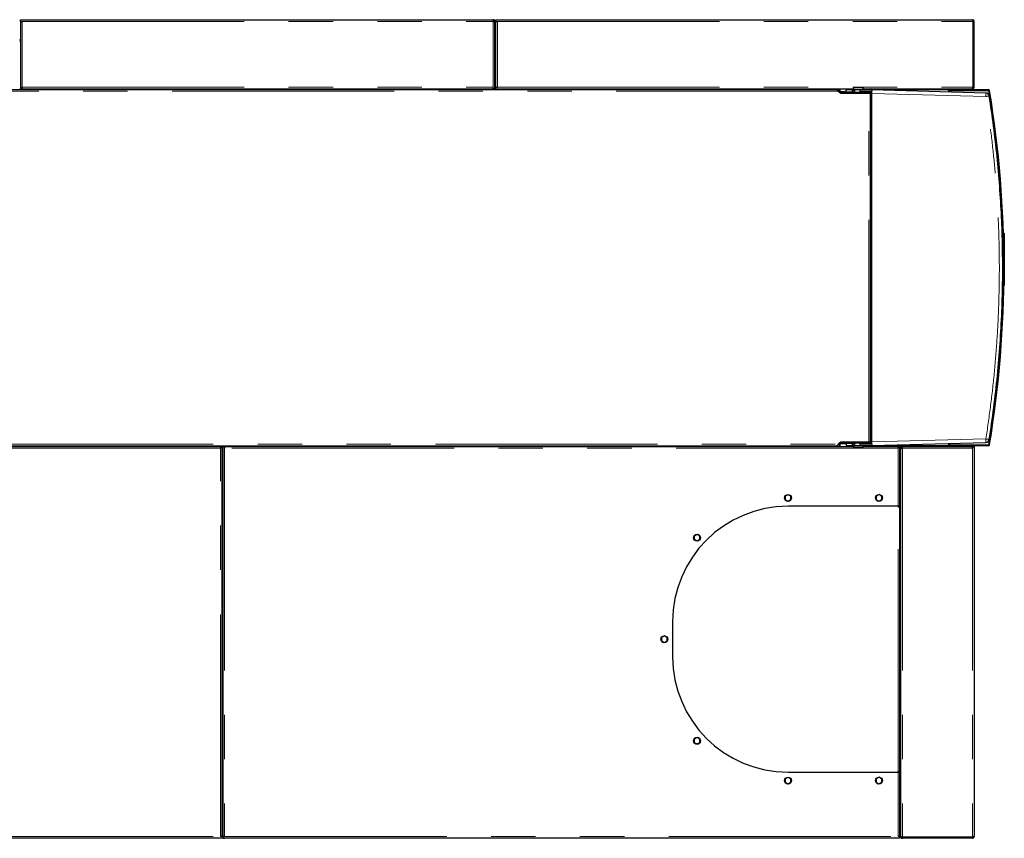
# Model space of a CAD drawing. Header units: millimetres. Extents: x 26 to 239, y 85 to 160.
# Tile 59 of 72: x 164 to 192, y 137 to 160. Entities that reach past the tile are written whole.
import ezdxf

# ---------------------------------------------------------------- set-up
doc = ezdxf.new("R2010")
doc.units = ezdxf.units.MM
doc.linetypes.add('PHANTOM', pattern=[12.7, 6.35, -1.27, 1.27, -1.27, 1.27, -1.27])

msp = doc.modelspace()

# ---------------------------------------------------------------- linework, layer by layer
at = {"color": 7, "linetype": 'Continuous', "lineweight": 25}
for p, q in [((164.067, 159.992), (164.067, 160.042)), ((164.067, 160.042), (164.117, 160.042)), ((164.067, 159.992), (164.117, 159.992)), ((164.067, 159.992), (164.067, 159.977)), ((164.067, 159.977), (164.067, 158.062)), ((164.092, 159.987), (164.092, 159.992)), ((164.117, 160.042), (177.587, 160.042)), ((177.587, 160.042), (177.587, 159.992)), ((177.637, 159.992), (177.612, 159.992)), ((177.612, 159.992), (177.612, 159.987)), ((177.637, 159.977), (177.637, 159.992)), ((177.637, 158.062), (177.637, 159.977)), ((177.657, 160.042), (177.707, 160.042)), ((177.657, 159.992), (177.657, 160.042)), ((177.657, 159.992), (177.707, 159.992)), ((177.657, 159.992), (177.657, 159.977)), ((177.657, 158.112), (177.657, 159.977)), ((177.682, 159.992), (177.682, 159.987)), ((177.707, 160.042), (191.287, 160.042)), ((191.305, 159.992), (191.305, 158.112)), ((191.337, 159.992), (191.312, 159.992)), ((191.312, 159.992), (191.312, 158.112)), ((191.337, 158.112), (191.337, 159.992)), ((177.657, 159.725), (177.636, 159.731)), ((177.637, 159.734), (177.637, 159.735)), ((177.649, 159.732), (177.648, 159.728)), ((164.067, 159.407), (164.047, 159.407)), ((177.657, 159.407), (177.637, 159.407)), ((177.653, 159.422), (177.656, 159.42)), ((177.657, 159.419), (177.656, 159.42)), ((187.408, 158.041), (150.502, 158.041)), ((164.047, 158.062), (164.067, 158.062)), ((164.117, 158.062), (164.067, 158.062)), ((164.117, 158.062), (164.117, 158.112)), ((164.117, 158.062), (177.587, 158.062)), ((165.463, 158.062), (165.463, 158.041)), ((165.515, 158.062), (165.515, 158.041)), ((165.619, 158.062), (165.619, 158.041)), ((165.671, 158.062), (165.671, 158.041)), ((175.463, 158.062), (175.463, 158.041)), ((175.515, 158.062), (175.515, 158.041)), ((175.619, 158.062), (175.619, 158.041)), ((175.671, 158.062), (175.671, 158.041)), ((177.587, 158.062), (177.587, 158.112)), ((177.637, 158.062), (177.587, 158.062)), ((177.637, 158.062), (177.657, 158.062)), ((177.657, 158.062), (177.657, 158.112)), ((177.657, 158.112), (177.707, 158.112)), ((177.657, 158.062), (187.89, 158.062)), ((178.733, 158.062), (178.733, 158.041)), ((178.785, 158.062), (178.785, 158.041)), ((178.889, 158.062), (178.889, 158.041)), ((178.941, 158.062), (178.941, 158.041)), ((186.733, 158.062), (186.733, 158.041)), ((186.785, 158.062), (186.785, 158.041)), ((186.889, 158.062), (186.889, 158.041)), ((186.941, 158.062), (186.941, 158.041)), ((187.302, 158.041), (187.302, 158.062)), ((187.494, 157.968), (187.434, 158.028)), ((187.453, 157.996), (187.522, 157.937)), ((187.477, 158.062), (187.477, 157.986)), ((187.491, 157.964), (187.494, 157.968)), ((187.512, 157.986), (187.512, 158.062)), ((187.512, 157.986), (187.512, 157.961)), ((187.527, 157.961), (187.512, 157.961)), ((187.512, 157.945), (187.512, 157.961)), ((187.527, 157.941), (187.527, 157.961)), ((188.357, 157.961), (187.527, 157.961)), ((187.676, 157.972), (187.676, 158.032)), ((187.856, 158.032), (187.676, 158.032)), ((187.856, 157.972), (187.676, 157.972)), ((187.856, 157.972), (187.856, 158.032)), ((187.856, 158.032), (187.866, 158.032)), ((187.866, 157.972), (187.856, 157.972)), ((187.866, 158.032), (187.866, 157.972)), ((187.873, 158.032), (187.866, 158.032)), ((187.866, 157.972), (187.873, 157.972)), ((187.873, 157.972), (187.873, 158.032)), ((187.873, 158.032), (187.92, 158.032)), ((187.92, 157.972), (187.873, 157.972)), ((187.89, 158.071), (187.89, 158.045)), ((187.89, 158.071), (187.891, 158.071)), ((187.89, 158.045), (187.894, 158.041)), ((187.89, 158.045), (188.17, 158.045)), ((187.891, 158.097), (187.895, 158.101)), ((188.169, 158.097), (187.891, 158.097)), ((187.891, 158.097), (187.891, 158.071)), ((188.166, 158.041), (187.894, 158.041)), ((187.895, 158.101), (188.165, 158.101)), ((187.92, 158.041), (187.92, 157.965)), ((187.92, 158.032), (187.92, 157.972)), ((187.92, 158.032), (187.92, 158.032)), ((187.92, 157.972), (187.92, 157.972)), ((187.92, 157.965), (187.924, 157.961)), ((187.92, 157.965), (188.14, 157.965)), ((188.082, 158.032), (188.077, 158.026)), ((188.081, 158.017), (188.077, 158.026)), ((188.077, 157.972), (188.077, 158.026)), ((188.077, 157.972), (188.08, 157.972)), ((188.08, 157.999), (188.081, 158.017)), ((188.08, 157.999), (188.416, 157.999)), ((188.08, 157.972), (188.08, 157.999)), ((188.416, 157.972), (188.08, 157.972)), ((188.416, 158.032), (188.082, 158.032)), ((188.136, 157.961), (188.14, 157.965)), ((188.14, 158.032), (188.14, 158.041)), ((188.14, 157.965), (188.14, 157.972)), ((188.165, 158.101), (188.169, 158.097)), ((188.166, 158.041), (188.17, 158.045)), ((188.169, 158.071), (188.169, 158.097)), ((188.169, 158.071), (188.17, 158.071)), ((188.17, 158.045), (188.17, 158.071)), ((188.17, 158.062), (191.273, 158.062)), ((188.357, 158.062), (188.357, 158.032)), ((188.357, 157.961), (188.357, 157.972)), ((188.357, 157.941), (188.357, 157.961)), ((188.366, 157.972), (188.366, 157.937)), ((188.381, 157.972), (188.381, 157.932)), ((191.674, 157.946), (188.416, 158.032)), ((188.416, 157.932), (188.416, 157.999)), ((190.595, 158.032), (190.595, 158.022)), ((190.595, 158.022), (190.608, 158.022)), ((190.608, 158.022), (190.617, 158.022)), ((190.609, 158.059), (190.609, 158.062)), ((190.617, 158.022), (190.617, 158.002)), ((190.617, 157.974), (190.617, 158.002)), ((190.637, 158.002), (190.637, 157.973)), ((190.637, 157.973), (190.637, 157.992)), ((190.657, 158.042), (191.742, 158.042)), ((191.742, 158.022), (190.657, 158.022)), ((190.667, 158.022), (191.73, 158.022)), ((191.273, 158.062), (191.287, 158.062)), ((191.287, 158.062), (191.287, 158.074)), ((191.312, 158.112), (191.337, 158.112)), ((191.73, 158.022), (191.77, 157.982)), ((187.527, 157.941), (187.517, 157.941)), ((187.522, 157.937), (188.327, 157.937)), ((188.357, 157.941), (187.527, 157.941)), ((188.03, 157.937), (188.03, 157.941)), ((188.21, 157.941), (188.208, 157.937)), ((188.22, 157.941), (188.22, 157.937)), ((188.277, 157.937), (188.277, 157.941)), ((188.327, 157.937), (188.372, 157.937)), ((188.372, 147.967), (188.372, 157.937)), ((188.372, 157.932), (188.381, 157.932)), ((188.416, 147.971), (188.416, 157.932)), ((192.181, 153.922), (192.181, 153.942)), ((192.181, 153.942), (192.201, 153.942)), ((192.181, 153.922), (192.181, 153.744)), ((192.201, 153.942), (192.201, 153.922)), ((192.201, 153.922), (192.201, 152.462)), ((192.146, 153.679), (192.146, 153.706)), ((192.201, 152.442), (192.187, 152.442)), ((192.201, 152.462), (192.201, 152.442)), ((192.146, 152.198), (192.146, 152.293)), ((150.502, 147.862), (187.408, 147.862)), ((150.527, 147.842), (169.787, 147.842)), ((169.787, 147.842), (169.837, 147.842)), ((169.787, 147.842), (169.787, 147.792)), ((169.837, 136.706), (169.837, 147.842)), ((169.857, 147.842), (169.857, 136.706)), ((169.857, 147.842), (169.907, 147.842)), ((169.907, 147.842), (169.907, 147.792)), ((169.907, 147.842), (187.884, 147.842)), ((187.302, 147.842), (187.302, 147.862)), ((187.434, 147.875), (187.494, 147.935)), ((187.522, 147.967), (187.453, 147.907)), ((187.477, 147.917), (187.477, 147.842)), ((187.494, 147.935), (187.491, 147.939)), ((187.512, 147.942), (187.512, 147.958)), ((187.512, 147.942), (187.527, 147.942)), ((187.512, 147.942), (187.512, 147.917)), ((187.512, 147.842), (187.512, 147.917)), ((187.517, 147.962), (187.527, 147.962)), ((188.327, 147.967), (187.522, 147.967)), ((187.527, 147.962), (187.527, 147.942)), ((187.527, 147.962), (188.357, 147.962)), ((187.527, 147.942), (188.357, 147.942)), ((187.676, 147.932), (187.676, 147.872)), ((187.676, 147.932), (187.856, 147.932)), ((187.676, 147.872), (187.856, 147.872)), ((187.856, 147.872), (187.856, 147.932)), ((187.856, 147.932), (187.866, 147.932)), ((187.866, 147.872), (187.856, 147.872)), ((187.866, 147.932), (187.866, 147.872)), ((187.873, 147.932), (187.866, 147.932)), ((187.866, 147.872), (187.873, 147.872)), ((187.873, 147.872), (187.873, 147.932)), ((187.873, 147.932), (187.914, 147.932)), ((187.914, 147.872), (187.873, 147.872)), ((187.888, 147.862), (187.884, 147.858)), ((187.884, 147.858), (187.884, 147.832)), ((188.164, 147.858), (187.884, 147.858)), ((187.885, 147.832), (187.884, 147.832)), ((187.885, 147.832), (187.885, 147.806)), ((187.888, 147.862), (188.16, 147.862)), ((187.918, 147.942), (187.914, 147.938)), ((187.914, 147.938), (187.914, 147.862)), ((188.134, 147.938), (187.914, 147.938)), ((188.024, 147.967), (188.024, 147.962)), ((188.077, 147.877), (188.077, 147.932)), ((188.08, 147.932), (188.077, 147.932)), ((188.077, 147.877), (188.081, 147.887)), ((188.077, 147.877), (188.082, 147.872)), ((188.08, 147.904), (188.08, 147.932)), ((188.08, 147.932), (188.416, 147.932)), ((188.416, 147.904), (188.08, 147.904)), ((188.081, 147.887), (188.08, 147.904)), ((188.082, 147.872), (188.416, 147.872)), ((188.134, 147.938), (188.13, 147.942)), ((188.134, 147.932), (188.134, 147.938)), ((188.134, 147.862), (188.134, 147.872)), ((188.164, 147.858), (188.16, 147.862)), ((188.164, 147.832), (188.163, 147.832)), ((188.163, 147.806), (188.163, 147.832)), ((188.164, 147.832), (188.164, 147.858)), ((188.164, 147.842), (189.167, 147.842)), ((188.22, 147.962), (188.22, 147.967)), ((188.277, 147.962), (188.277, 147.967)), ((188.372, 147.967), (188.327, 147.967)), ((188.357, 147.962), (188.357, 147.942)), ((188.357, 147.932), (188.357, 147.942)), ((188.357, 147.872), (188.357, 147.842)), ((188.366, 147.967), (188.366, 147.932)), ((188.381, 147.972), (188.372, 147.972)), ((188.381, 147.972), (188.381, 147.932)), ((188.416, 147.904), (188.416, 147.971)), ((188.416, 147.872), (191.674, 147.957)), ((189.167, 147.842), (189.167, 147.792)), ((189.167, 147.842), (189.217, 147.842)), ((189.217, 146.132), (189.217, 147.842)), ((189.217, 147.842), (189.276, 147.842)), ((189.276, 147.842), (191.273, 147.842)), ((189.276, 147.842), (189.276, 147.817)), ((190.595, 147.882), (190.595, 147.872)), ((190.608, 147.882), (190.595, 147.882)), ((190.617, 147.882), (190.608, 147.882)), ((190.609, 147.842), (190.609, 147.844)), ((190.617, 147.902), (190.617, 147.929)), ((190.617, 147.902), (190.617, 147.882)), ((190.637, 147.912), (190.637, 147.93)), ((190.637, 147.93), (190.637, 147.902)), ((190.657, 147.882), (191.742, 147.882)), ((191.742, 147.862), (190.657, 147.862)), ((191.73, 147.882), (190.667, 147.882)), ((191.287, 147.842), (191.273, 147.842)), ((191.282, 147.817), (191.287, 147.817)), ((191.287, 147.842), (191.287, 147.792)), ((191.287, 147.842), (191.337, 147.842)), ((191.337, 147.842), (191.337, 147.792)), ((191.77, 147.922), (191.73, 147.882)), ((187.889, 147.802), (187.885, 147.806)), ((187.885, 147.806), (188.163, 147.806)), ((188.159, 147.802), (187.889, 147.802)), ((188.163, 147.806), (188.159, 147.802)), ((189.217, 147.542), (189.237, 147.542)), ((189.237, 147.802), (189.262, 147.802)), ((189.237, 147.802), (189.237, 136.693)), ((191.337, 147.792), (191.337, 136.692)), ((169.857, 147.422), (169.837, 147.422)), ((169.857, 147.342), (169.837, 147.342)), ((189.217, 147.045), (189.237, 147.045)), ((189.217, 146.993), (189.237, 146.993)), ((189.217, 146.89), (189.237, 146.89)), ((189.217, 146.838), (189.237, 146.838)), ((186.02, 146.462), (185.937, 146.421)), ((185.937, 146.421), (185.937, 146.325)), ((186.097, 146.418), (186.02, 146.462)), ((186.097, 146.322), (186.097, 146.418)), ((188.62, 146.466), (188.537, 146.418)), ((188.537, 146.418), (188.537, 146.329)), ((188.697, 146.414), (188.62, 146.466)), ((188.697, 146.325), (188.697, 146.414)), ((185.937, 146.325), (186.014, 146.281)), ((186.014, 146.281), (186.097, 146.322)), ((189.167, 146.132), (186.017, 146.132)), ((188.537, 146.329), (188.614, 146.277)), ((188.614, 146.277), (188.697, 146.325)), ((189.167, 146.112), (189.167, 146.132)), ((189.217, 146.132), (189.167, 146.132)), ((189.192, 146.112), (189.192, 146.132)), ((189.167, 146.112), (189.217, 146.112)), ((189.217, 138.552), (189.217, 146.112)), ((183.42, 145.328), (183.337, 145.28)), ((183.337, 145.28), (183.337, 145.191)), ((183.497, 145.277), (183.42, 145.328)), ((183.337, 145.191), (183.414, 145.14)), ((183.414, 145.14), (183.497, 145.188)), ((183.497, 145.188), (183.497, 145.277)), ((189.237, 143.086), (189.217, 143.086)), ((189.237, 143.046), (189.217, 143.046)), ((189.237, 143.036), (189.217, 143.036)), ((182.717, 142.832), (182.717, 141.832)), ((189.237, 142.996), (189.217, 142.996)), ((189.237, 142.981), (189.217, 142.981)), ((189.237, 142.621), (189.217, 142.621)), ((182.48, 142.426), (182.397, 142.378)), ((182.397, 142.378), (182.397, 142.289)), ((182.397, 142.289), (182.474, 142.237)), ((182.474, 142.237), (182.557, 142.285)), ((182.557, 142.374), (182.48, 142.426)), ((182.557, 142.285), (182.557, 142.374)), ((189.217, 141.861), (189.237, 141.861)), ((189.237, 141.821), (189.217, 141.821)), ((189.217, 141.061), (189.237, 141.061)), ((189.237, 141.021), (189.217, 141.021)), ((189.217, 140.261), (189.237, 140.261)), ((189.237, 140.221), (189.217, 140.221)), ((183.42, 139.52), (183.337, 139.479)), ((183.337, 139.479), (183.337, 139.383)), ((183.337, 139.383), (183.414, 139.338)), ((183.414, 139.338), (183.497, 139.379)), ((183.497, 139.475), (183.42, 139.52)), ((183.497, 139.379), (183.497, 139.475)), ((189.217, 139.461), (189.237, 139.461)), ((189.237, 139.421), (189.217, 139.421)), ((186.017, 138.532), (189.167, 138.532)), ((189.167, 138.532), (189.167, 138.552)), ((189.217, 138.552), (189.167, 138.552)), ((189.167, 138.532), (189.217, 138.532)), ((189.217, 138.661), (189.237, 138.661)), ((189.217, 136.706), (189.217, 138.532)), ((186.02, 138.382), (185.937, 138.341)), ((185.937, 138.341), (185.937, 138.245)), ((185.937, 138.245), (186.014, 138.201)), ((186.014, 138.201), (186.097, 138.242)), ((186.097, 138.338), (186.02, 138.382)), ((186.097, 138.242), (186.097, 138.338)), ((188.62, 138.386), (188.537, 138.338)), ((188.537, 138.338), (188.537, 138.249)), ((188.537, 138.249), (188.614, 138.197)), ((188.614, 138.197), (188.697, 138.245)), ((188.697, 138.334), (188.62, 138.386)), ((188.697, 138.245), (188.697, 138.334)), ((189.217, 138.301), (189.237, 138.301)), ((189.237, 138.286), (189.217, 138.286)), ((189.237, 138.246), (189.217, 138.246)), ((189.217, 138.236), (189.237, 138.236)), ((189.217, 138.196), (189.237, 138.196)), ((189.217, 138.162), (189.237, 138.162)), ((189.217, 138.042), (189.237, 138.042)), ((189.217, 137.945), (189.237, 137.945)), ((189.217, 137.893), (189.237, 137.893)), ((189.217, 137.79), (189.237, 137.79)), ((189.217, 137.738), (189.237, 137.738)), ((169.837, 137.421), (169.857, 137.421)), ((169.857, 137.282), (169.837, 137.282)), ((189.237, 137.282), (189.217, 137.282)), ((189.217, 137.065), (189.237, 137.065)), ((189.217, 137.013), (189.237, 137.013)), ((189.217, 136.91), (189.237, 136.91)), ((189.217, 136.858), (189.237, 136.858)), ((169.787, 136.642), (150.527, 136.642)), ((169.837, 136.692), (169.787, 136.692)), ((169.837, 136.642), (169.787, 136.642)), ((169.812, 136.692), (169.812, 136.696)), ((169.837, 136.692), (169.837, 136.706)), ((169.837, 136.692), (169.837, 136.642)), ((169.857, 136.706), (169.857, 136.692)), ((169.857, 136.642), (169.857, 136.692)), ((169.857, 136.692), (169.907, 136.692)), ((169.857, 136.642), (169.907, 136.642)), ((169.882, 136.696), (169.882, 136.692)), ((189.167, 136.642), (169.907, 136.642)), ((189.217, 136.692), (189.167, 136.692)), ((189.217, 136.642), (189.167, 136.642)), ((189.217, 136.692), (189.217, 136.706)), ((189.217, 136.692), (189.217, 136.642)), ((189.237, 136.692), (189.237, 136.693)), ((191.287, 136.674), (189.287, 136.674)), ((189.287, 136.667), (189.287, 136.642)), ((191.287, 136.667), (189.287, 136.667)), ((191.287, 136.642), (189.287, 136.642)), ((189.412, 136.667), (189.412, 136.674)), ((191.152, 136.667), (191.196, 136.674)), ((191.152, 136.667), (191.152, 136.674)), ((191.287, 136.667), (191.287, 136.673)), ((191.287, 136.642), (191.287, 136.667))]:
    msp.add_line(p, q, dxfattribs=at)
at = {"color": 8, "linetype": 'PHANTOM', "lineweight": 18}
for p, q in [((164.117, 159.992), (164.117, 158.112)), ((164.117, 159.992), (177.587, 159.992)), ((177.587, 158.112), (177.587, 159.992)), ((177.707, 159.992), (177.707, 158.112)), ((177.707, 159.992), (191.305, 159.992)), ((177.637, 159.546), (177.657, 159.539)), ((187.453, 157.996), (150.532, 157.996)), ((164.117, 158.112), (177.587, 158.112)), ((177.707, 158.112), (191.305, 158.112)), ((187.676, 157.986), (187.512, 157.986)), ((188.416, 158.032), (190.595, 158.032)), ((190.608, 157.974), (190.608, 158.022)), ((188.327, 147.967), (188.327, 157.937)), ((188.381, 157.932), (188.381, 147.972)), ((188.416, 157.932), (191.674, 157.846)), ((192.201, 153.922), (192.181, 153.922)), ((192.187, 152.462), (192.201, 152.462)), ((150.532, 147.907), (187.453, 147.907)), ((169.837, 147.837), (169.857, 147.837)), ((187.512, 147.917), (187.676, 147.917)), ((188.416, 147.971), (191.674, 148.057)), ((190.595, 147.872), (188.416, 147.872)), ((190.608, 147.882), (190.608, 147.929)), ((169.787, 147.792), (150.527, 147.792)), ((169.787, 136.692), (169.787, 147.792)), ((169.907, 147.792), (169.907, 136.692)), ((189.167, 147.792), (169.907, 147.792)), ((189.167, 146.132), (189.167, 147.792)), ((189.217, 147.802), (189.237, 147.802)), ((189.262, 147.802), (189.284, 147.802)), ((189.287, 147.792), (189.287, 136.674)), ((191.287, 147.792), (189.287, 147.792)), ((191.287, 147.792), (191.287, 136.674)), ((189.167, 138.552), (189.167, 146.112)), ((189.167, 136.692), (189.167, 138.532)), ((169.857, 137.362), (169.837, 137.362)), ((189.237, 137.362), (189.217, 137.362)), ((150.527, 136.692), (169.787, 136.692)), ((169.907, 136.692), (189.167, 136.692))]:
    msp.add_line(p, q, dxfattribs=at)
at = {"color": 7, "linetype": 'Continuous', "lineweight": 25, "flags": 128}
msp.add_lwpolyline([(177.657, 159.505), (177.642, 159.511), (177.637, 159.513)], dxfattribs=at)
at = {"color": 8, "linetype": 'PHANTOM', "lineweight": 18, "flags": 128}
msp.add_lwpolyline([(177.644, 159.407), (177.648, 159.412), (177.651, 159.415), (177.654, 159.418), (177.655, 159.419), (177.656, 159.42)], dxfattribs=at)
at = {"color": 7, "linetype": 'Continuous', "lineweight": 25}
for centre in [(186.017, 146.372), (188.617, 146.372), (183.417, 145.234), (182.477, 142.332), (183.417, 139.429), (186.017, 138.292), (188.617, 138.292)]:
    msp.add_circle(centre, 0.1, dxfattribs=at)
for centre, radius, start, end in [((177.367, 158.762), 1.01, 73.3194, 73.778), ((164.072, 159.472), 0.025, 180, 258.463), ((164.072, 159.472), 0.05, 240, 264.2608), ((177.662, 159.472), 0.025, 180, 258.463), ((177.662, 159.472), 0.05, 240, 264.2608), ((188.425, 158.032), 0.0595, 150.4343, 180.6271), ((188.409, 158.035), 0.0273, 98.1677, 186.3255), ((190.627, 158.033), 0.0315, 125.4077, 182.4916), ((190.657, 158.002), 0.04, 90, 180), ((190.667, 157.992), 0.03, 90, 180), ((190.657, 158.002), 0.02, 90, 180), ((191.742, 158.002), 0.04, 9.2609, 90), ((191.742, 158.002), 0.02, 9.2609, 90), ((160.771, 152.952), 31.4, 350.7391, 9.2609), ((160.775, 152.952), 31.4, 350.782, 9.218), ((160.771, 152.952), 31.42, 350.7391, 9.2609), ((191.671, 157.846), 0.1, 8.9911, 88.5), ((188.425, 147.871), 0.0595, 179.3729, 209.5657), ((188.409, 147.869), 0.0273, 173.6792, 261.8276), ((190.627, 147.87), 0.0315, 177.5084, 234.5923), ((190.657, 147.902), 0.04, 180, 270), ((190.667, 147.912), 0.03, 180, 270), ((190.657, 147.902), 0.02, 180, 270), ((191.671, 148.057), 0.1, 271.5, 351.0089), ((191.742, 147.902), 0.02, 270, 350.7391), ((191.742, 147.902), 0.04, 270, 350.7391), ((186.017, 142.832), 3.3, 90, 180), ((189.027, 144.542), 0.2, 341.8051, 18.1949), ((189.027, 143.342), 0.2, 341.8051, 18.1949), ((186.017, 141.832), 3.3, 180, 270), ((169.862, 137.357), 0.05, 95.7392, 120), ((169.862, 137.357), 0.025, 101.537, 180), ((169.862, 137.212), 0.05, 95.7392, 120), ((169.862, 137.212), 0.025, 101.537, 180), ((189.242, 137.212), 0.05, 95.7392, 120), ((189.242, 137.212), 0.025, 101.537, 180)]:
    msp.add_arc(centre, radius, start, end, dxfattribs=at)
at = {"color": 8, "linetype": 'PHANTOM', "lineweight": 18}
for centre in [(190.72, 157.896), (190.72, 148.007)]:
    msp.add_arc(centre, 0.955, 356.9991, 3.0009, dxfattribs=at)
at = {"color": 7, "linetype": 'Continuous', "lineweight": 25}
for points, knots in [([(164.067, 159.977), (164.067, 159.978), (164.068, 159.98), (164.077, 159.984), (164.09, 159.987), (164.104, 159.989), (164.113, 159.991), (164.117, 159.992)], [0, 0, 0, 0, 0.218174, 0.436308, 0.654477, 0.87265, 1, 1, 1, 1]), ([(177.637, 159.992), (177.636, 159.997), (177.635, 160.009), (177.626, 160.024), (177.613, 160.035), (177.599, 160.041), (177.59, 160.041), (177.587, 160.042)], [0, 0, 0, 0, 0.218158, 0.436325, 0.654486, 0.872646, 1, 1, 1, 1]), ([(177.612, 159.992), (177.611, 159.995), (177.611, 160), (177.606, 160.008), (177.599, 160.014), (177.592, 160.016), (177.588, 160.016), (177.587, 160.017)], [0, 0, 0, 0, 0.228385, 0.456733, 0.685026, 0.913353, 1, 1, 1, 1]), ([(177.587, 159.992), (177.592, 159.99), (177.604, 159.988), (177.619, 159.985), (177.63, 159.982), (177.636, 159.98), (177.637, 159.978), (177.637, 159.977)], [0, 0, 0, 0, 0.218143, 0.436328, 0.654481, 0.872651, 1, 1, 1, 1]), ([(177.657, 159.977), (177.657, 159.978), (177.658, 159.98), (177.667, 159.984), (177.68, 159.987), (177.694, 159.989), (177.703, 159.991), (177.707, 159.992)], [0, 0, 0, 0, 0.218176, 0.43631, 0.654474, 0.872648, 1, 1, 1, 1]), ([(191.287, 160.042), (191.288, 160.041), (191.291, 160.04), (191.295, 160.031), (191.299, 160.017), (191.302, 160.003), (191.304, 159.995), (191.305, 159.992)], [0, 0, 0, 0, 0.220241, 0.440473, 0.660739, 0.880981, 1, 1, 1, 1]), ([(191.337, 159.992), (191.336, 159.997), (191.335, 160.009), (191.326, 160.024), (191.313, 160.035), (191.299, 160.041), (191.29, 160.041), (191.287, 160.042)], [0, 0, 0, 0, 0.22024, 0.440487, 0.66071, 0.880972, 1, 1, 1, 1]), ([(191.312, 159.992), (191.311, 159.995), (191.311, 160.001), (191.306, 160.008), (191.302, 160.011), (191.3, 160.013)], [0, 0, 0, 0, 0.364389, 0.728815, 1, 1, 1, 1]), ([(191.312, 159.992), (191.311, 159.99), (191.311, 159.988), (191.308, 159.986), (191.305, 159.985), (191.305, 159.985)], [0, 0, 0, 0, 0.469591, 0.939111, 1, 1, 1, 1]), ([(187.408, 158.041), (187.412, 158.041), (187.419, 158.039), (187.431, 158.029), (187.442, 158.014), (187.45, 158.002), (187.453, 157.996)], [0, 0, 0, 0, 0.249983, 0.499994, 0.749998, 1, 1, 1, 1]), ([(187.434, 158.028), (187.432, 158.03), (187.428, 158.034), (187.422, 158.037), (187.42, 158.038)], [0, 0, 0, 0, 0.50121, 1, 1, 1, 1]), ([(187.512, 157.961), (187.51, 157.961), (187.507, 157.961), (187.502, 157.962), (187.498, 157.965), (187.496, 157.967), (187.494, 157.968)], [0, 0, 0, 0, 0.249918, 0.499995, 0.750005, 1, 1, 1, 1]), ([(188.416, 158.032), (188.416, 158.031), (188.416, 158.03), (188.416, 158.023), (188.416, 158.013), (188.416, 158.003), (188.416, 157.999)], [0, 0, 0, 0, 0.260162, 0.513528, 0.760151, 1, 1, 1, 1]), ([(191.305, 158.112), (191.302, 158.105), (191.297, 158.093), (191.29, 158.077), (191.282, 158.066), (191.277, 158.062), (191.273, 158.062), (191.273, 158.062)], [0, 0, 0, 0, 0.231974, 0.46401, 0.696069, 0.928106, 1, 1, 1, 1]), ([(191.287, 158.062), (191.293, 158.062), (191.305, 158.063), (191.321, 158.073), (191.332, 158.088), (191.336, 158.102), (191.337, 158.11), (191.337, 158.112)], [0, 0, 0, 0, 0.231982, 0.464016, 0.696062, 0.928096, 1, 1, 1, 1]), ([(191.294, 158.088), (191.295, 158.088), (191.299, 158.089), (191.306, 158.094), (191.311, 158.103), (191.311, 158.109), (191.312, 158.112)], [0, 0, 0, 0, 0.058998, 0.407412, 0.756069, 1, 1, 1, 1]), ([(191.301, 158.103), (191.303, 158.103), (191.306, 158.103), (191.309, 158.104), (191.311, 158.104)], [0, 0, 0, 0, 0.466969, 1, 1, 1, 1]), ([(191.302, 158.105), (191.303, 158.106), (191.306, 158.107), (191.31, 158.109), (191.311, 158.111), (191.312, 158.112)], [0, 0, 0, 0, 0.126198, 0.56308, 1, 1, 1, 1]), ([(191.77, 148.041), (191.816, 148.345), (191.906, 148.953), (192.009, 149.868), (192.086, 150.786), (192.136, 151.704), (192.159, 152.623), (192.155, 153.525), (192.126, 154.409), (192.074, 155.275), (191.998, 156.139), (191.899, 157.002), (191.813, 157.575), (191.77, 157.862)], [0, 0, 0, 0, 0.09349, 0.186908, 0.280254, 0.373528, 0.46673, 0.55989, 0.647785, 0.735743, 0.823765, 0.911851, 1, 1, 1, 1]), ([(187.453, 147.907), (187.45, 147.901), (187.442, 147.889), (187.431, 147.874), (187.419, 147.864), (187.412, 147.862), (187.408, 147.862)], [0, 0, 0, 0, 0.250002, 0.500006, 0.750017, 1, 1, 1, 1]), ([(187.42, 147.865), (187.422, 147.866), (187.428, 147.869), (187.432, 147.873), (187.434, 147.875)], [0, 0, 0, 0, 0.49879, 1, 1, 1, 1]), ([(187.494, 147.935), (187.496, 147.936), (187.498, 147.938), (187.502, 147.941), (187.507, 147.942), (187.51, 147.942), (187.512, 147.942)], [0, 0, 0, 0, 0.249995, 0.500005, 0.750082, 1, 1, 1, 1]), ([(188.416, 147.904), (188.416, 147.9), (188.416, 147.89), (188.416, 147.88), (188.416, 147.873), (188.416, 147.872), (188.416, 147.872)], [0, 0, 0, 0, 0.23985, 0.48646, 0.739837, 1, 1, 1, 1]), ([(189.287, 147.792), (189.286, 147.798), (189.284, 147.811), (189.281, 147.828), (189.279, 147.839), (189.277, 147.841), (189.276, 147.842)], [0, 0, 0, 0, 0.25003, 0.500013, 0.749976, 1, 1, 1, 1]), ([(189.287, 147.792), (189.286, 147.795), (189.284, 147.801), (189.281, 147.81), (189.279, 147.815), (189.277, 147.816), (189.276, 147.817)], [0, 0, 0, 0, 0.250013, 0.500036, 0.750043, 1, 1, 1, 1]), ([(191.273, 147.842), (191.274, 147.841), (191.276, 147.84), (191.279, 147.831), (191.282, 147.818), (191.284, 147.804), (191.286, 147.795), (191.287, 147.792)], [0, 0, 0, 0, 0.218176, 0.436312, 0.654474, 0.87265, 1, 1, 1, 1]), ([(189.237, 147.802), (189.237, 147.801), (189.239, 147.8), (189.251, 147.797), (189.267, 147.794), (189.28, 147.792), (189.287, 147.792)], [0, 0, 0, 0, 0.250011, 0.499969, 0.749974, 1, 1, 1, 1]), ([(189.262, 147.802), (189.262, 147.801), (189.263, 147.8), (189.269, 147.797), (189.277, 147.794), (189.283, 147.792), (189.287, 147.792)], [0, 0, 0, 0, 0.249945, 0.499956, 0.749983, 1, 1, 1, 1]), ([(169.837, 136.706), (169.836, 136.705), (169.835, 136.703), (169.826, 136.699), (169.813, 136.696), (169.799, 136.694), (169.79, 136.692), (169.787, 136.692)], [0, 0, 0, 0, 0.218181, 0.436311, 0.654476, 0.872646, 1, 1, 1, 1]), ([(169.907, 136.692), (169.901, 136.693), (169.89, 136.695), (169.874, 136.698), (169.863, 136.701), (169.857, 136.703), (169.857, 136.705), (169.857, 136.706)], [0, 0, 0, 0, 0.218152, 0.436326, 0.654489, 0.872648, 1, 1, 1, 1]), ([(189.217, 136.706), (189.216, 136.705), (189.215, 136.703), (189.206, 136.699), (189.193, 136.696), (189.179, 136.694), (189.17, 136.692), (189.167, 136.692)], [0, 0, 0, 0, 0.218182, 0.436312, 0.654474, 0.872645, 1, 1, 1, 1]), ([(189.287, 136.674), (189.281, 136.675), (189.269, 136.678), (189.254, 136.682), (189.243, 136.687), (189.237, 136.69), (189.237, 136.692), (189.237, 136.693)], [0, 0, 0, 0, 0.221281, 0.442537, 0.663864, 0.885143, 1, 1, 1, 1]), ([(189.237, 136.692), (189.237, 136.685), (189.239, 136.673), (189.249, 136.657), (189.263, 136.646), (189.277, 136.642), (189.285, 136.642), (189.287, 136.642)], [0, 0, 0, 0, 0.231848, 0.463797, 0.695723, 0.927649, 1, 1, 1, 1]), ([(189.266, 136.679), (189.267, 136.677), (189.27, 136.672), (189.278, 136.667), (189.284, 136.667), (189.287, 136.667)], [0, 0, 0, 0, 0.285284, 0.705175, 1, 1, 1, 1]), ([(189.278, 136.676), (189.278, 136.675), (189.279, 136.672), (189.279, 136.669), (189.279, 136.668)], [0, 0, 0, 0, 0.3780827, 1, 1, 1, 1]), ([(189.281, 136.675), (189.281, 136.675), (189.282, 136.671), (189.284, 136.668), (189.286, 136.667), (189.287, 136.667)], [0, 0, 0, 0, 0.070536, 0.535277, 1, 1, 1, 1]), ([(191.337, 136.692), (191.336, 136.69), (191.335, 136.688), (191.326, 136.684), (191.313, 136.68), (191.299, 136.676), (191.29, 136.674), (191.287, 136.674)], [0, 0, 0, 0, 0.220241, 0.440477, 0.66071, 0.880969, 1, 1, 1, 1]), ([(191.287, 136.642), (191.292, 136.642), (191.304, 136.643), (191.319, 136.652), (191.331, 136.666), (191.336, 136.68), (191.337, 136.688), (191.337, 136.692)], [0, 0, 0, 0, 0.220244, 0.440474, 0.660708, 0.881002, 1, 1, 1, 1]), ([(191.287, 136.667), (191.29, 136.667), (191.296, 136.668), (191.304, 136.672), (191.306, 136.677), (191.308, 136.679)], [0, 0, 0, 0, 0.3644616, 0.7288181, 1, 1, 1, 1])]:
    msp.add_open_spline(points, degree=3, knots=knots, dxfattribs=at)
at = {"color": 8, "linetype": 'PHANTOM', "lineweight": 18}
for points, knots in [([(177.637, 159.676), (177.642, 159.675), (177.649, 159.674), (177.655, 159.671), (177.657, 159.67)], [0, 0, 0, 0, 0.758374, 1, 1, 1, 1]), ([(191.674, 157.846), (191.686, 157.848), (191.706, 157.851), (191.728, 157.855), (191.743, 157.857), (191.755, 157.859), (191.767, 157.861), (191.769, 157.862), (191.77, 157.862)], [0, 0, 0, 0, 0.239812, 0.384575, 0.499991, 0.631409, 0.760202, 1, 1, 1, 1]), ([(191.674, 148.057), (191.719, 148.359), (191.809, 148.963), (191.911, 149.874), (191.989, 150.788), (192.038, 151.705), (192.062, 152.623), (192.058, 153.525), (192.029, 154.408), (191.977, 155.272), (191.9, 156.134), (191.802, 156.992), (191.717, 157.561), (191.674, 157.846)], [0, 0, 0, 0, 0.093197, 0.186367, 0.279671, 0.373138, 0.466603, 0.560103, 0.648221, 0.736356, 0.824281, 0.912126, 1, 1, 1, 1]), ([(191.674, 148.057), (191.686, 148.055), (191.706, 148.052), (191.728, 148.048), (191.743, 148.046), (191.755, 148.044), (191.767, 148.042), (191.769, 148.041), (191.77, 148.041)], [0, 0, 0, 0, 0.239813, 0.384592, 0.499988, 0.631407, 0.760201, 1, 1, 1, 1])]:
    msp.add_open_spline(points, degree=3, knots=knots, dxfattribs=at)

doc.saveas('drawing.dxf')
